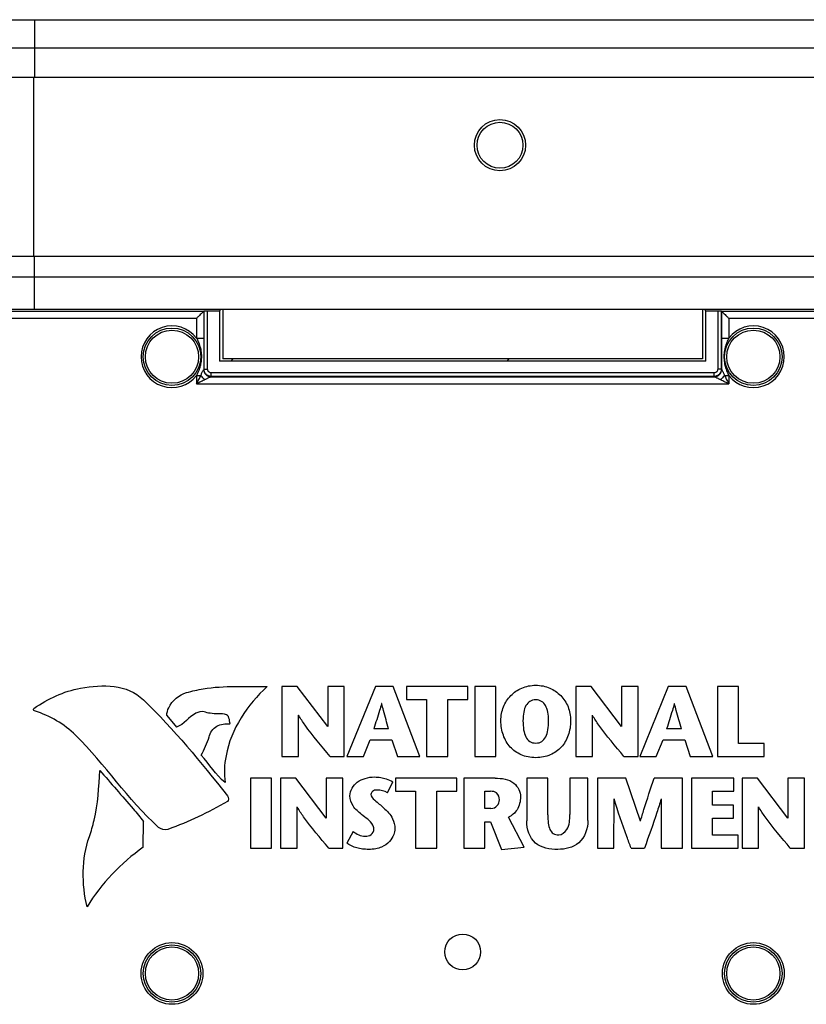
# Model space of a CAD drawing. Header units: inches. Extents: x 0 to 34, y 0 to 22.
# Tile 23 of 86: x 6.8 to 9.6, y 10.6 to 14.1. Entities that reach past the tile are written whole.
import ezdxf

# ---------------------------------------------------------------- set-up
doc = ezdxf.new("R2010")
doc.units = ezdxf.units.IN
doc.header["$LTSCALE"] = 1.87
doc.header["$MEASUREMENT"] = 0
doc.layers.get('0').update_dxf_attribs({"linetype": 'CONTINUOUS'})
doc.layers.add('COSMETIC', color=7, linetype='CONTINUOUS')

msp = doc.modelspace()

# ---------------------------------------------------------------- linework, layer by layer
at = {"color": 7, "linetype": 'CONTINUOUS'}
for p, q in [((4.98498, 14.07466), (12.03637, 14.07466)), ((6.88855, 14.07466), (6.88855, 13.87466)), ((4.88645, 13.97616), (12.1349, 13.97616)), ((5.0728, 13.87466), (11.9478, 13.87466)), ((6.8853, 13.87466), (6.8853, 13.24966)), ((11.9478, 13.24966), (5.0728, 13.24966)), ((6.88855, 13.06457), (6.88855, 13.24966)), ((10.13051, 13.17703), (6.88855, 13.17703)), ((6.04668, 13.05858), (7.47847, 13.05858)), ((10.13051, 13.06457), (6.88855, 13.06457)), ((7.47847, 13.05858), (7.47948, 13.05959)), ((7.47847, 13.05858), (7.47847, 12.96458)), ((7.47948, 12.85608), (7.47948, 13.05959)), ((7.49197, 12.85608), (7.49197, 13.05991)), ((7.49197, 13.05991), (7.53307, 13.05991)), ((7.53765, 13.06449), (7.53307, 13.05991)), ((7.53307, 13.05991), (7.53307, 12.88468)), ((9.22294, 13.06449), (7.53765, 13.06449)), ((7.5453, 13.06449), (7.5453, 12.89216)), ((9.2153, 13.06449), (9.2153, 12.89216)), ((9.22752, 13.05991), (9.22294, 13.06449)), ((9.22752, 13.05991), (9.26862, 13.05991)), ((9.22752, 12.88468), (9.22752, 13.05991)), ((9.26862, 13.05991), (9.26862, 12.85608)), ((9.28111, 13.05959), (9.28111, 12.85608)), ((9.28212, 13.05858), (9.28111, 13.05959)), ((9.28212, 13.05858), (10.71392, 13.05858)), ((9.28212, 13.05858), (9.28212, 12.96458)), ((6.07167, 13.03359), (7.45348, 13.03359)), ((7.45348, 13.03359), (7.45348, 12.96458)), ((9.30711, 13.03359), (10.68892, 13.03359)), ((9.30711, 13.03359), (9.30711, 12.96458)), ((7.45348, 12.96458), (7.47847, 12.96458)), ((9.28212, 12.96458), (9.30711, 12.96458)), ((9.22752, 12.88468), (7.53307, 12.88468)), ((9.2153, 12.89216), (7.5453, 12.89216)), ((7.47948, 12.85608), (7.47842, 12.85502)), ((7.47948, 12.85608), (7.49197, 12.85608)), ((7.50447, 12.83109), (7.50447, 12.84359)), ((9.25612, 12.84359), (7.50447, 12.84359)), ((9.25612, 12.83109), (9.25612, 12.84359)), ((9.28111, 12.85608), (9.26862, 12.85608)), ((9.28111, 12.85608), (9.28217, 12.85502)), ((7.45348, 12.83475), (7.45348, 12.80509)), ((7.45348, 12.83474), (7.4683, 12.83474)), ((7.45348, 12.80509), (9.30711, 12.80509)), ((7.50447, 12.83109), (7.50346, 12.83008)), ((7.50346, 12.83008), (9.25713, 12.83008)), ((9.25612, 12.83109), (7.50447, 12.83109)), ((9.25612, 12.83109), (9.25713, 12.83008)), ((9.29229, 12.83474), (9.30711, 12.83474)), ((9.30711, 12.83474), (9.30711, 12.80509)), ((7.75069, 11.75018), (7.75069, 11.50605)), ((7.80404, 11.75018), (7.75069, 11.75018)), ((7.91007, 11.61032), (7.80404, 11.75018)), ((7.96797, 11.75018), (7.91007, 11.75018)), ((7.91007, 11.75018), (7.91007, 11.61032)), ((7.96797, 11.50605), (7.96797, 11.75018)), ((8.07673, 11.75018), (7.97734, 11.50605)), ((8.13846, 11.75018), (8.07673, 11.75018)), ((8.23123, 11.50605), (8.13846, 11.75018)), ((8.39862, 11.75018), (8.18412, 11.75018)), ((8.18412, 11.75018), (8.18412, 11.70449)), ((8.39862, 11.70449), (8.39862, 11.75018)), ((8.49593, 11.75018), (8.42233, 11.75018)), ((8.42233, 11.75018), (8.42233, 11.50605)), ((8.49593, 11.50605), (8.49593, 11.75018)), ((8.82744, 11.75018), (8.77407, 11.75018)), ((8.77407, 11.75018), (8.77407, 11.50605)), ((8.93345, 11.61032), (8.82744, 11.75018)), ((8.99134, 11.75018), (8.93345, 11.75018)), ((8.93345, 11.75018), (8.93345, 11.61032)), ((8.99134, 11.50605), (8.99134, 11.75018)), ((9.09664, 11.75018), (8.99725, 11.50605)), ((9.15838, 11.75018), (9.09664, 11.75018)), ((9.25115, 11.50605), (9.15838, 11.75018)), ((9.34112, 11.75018), (9.26753, 11.75018)), ((9.26753, 11.75018), (9.26753, 11.50605)), ((9.34112, 11.55174), (9.34112, 11.75018)), ((8.18412, 11.70449), (8.25457, 11.70449)), ((8.25457, 11.70449), (8.25457, 11.50605)), ((8.32817, 11.70449), (8.39862, 11.70449)), ((8.32817, 11.50605), (8.32817, 11.70449)), ((7.34958, 11.64878), (7.38335, 11.60874)), ((7.80858, 11.50605), (7.80863, 11.64993)), ((8.83197, 11.50605), (8.83201, 11.64993)), ((8.12207, 11.603), (8.07081, 11.603)), ((9.14198, 11.603), (9.09072, 11.603)), ((8.03487, 11.50605), (8.05825, 11.56429)), ((8.05825, 11.56429), (8.13393, 11.56429)), ((8.13393, 11.56429), (8.1531, 11.50605)), ((9.05479, 11.50605), (9.07816, 11.56429)), ((9.07816, 11.56429), (9.15384, 11.56429)), ((9.15384, 11.56429), (9.17302, 11.50605)), ((9.4304, 11.55174), (9.34112, 11.55174)), ((9.4304, 11.50605), (9.4304, 11.55174)), ((7.75069, 11.50605), (7.80858, 11.50605)), ((7.9188, 11.50605), (7.96797, 11.50605)), ((7.97734, 11.50605), (8.03487, 11.50605)), ((8.1531, 11.50605), (8.23123, 11.50605)), ((8.25457, 11.50605), (8.32817, 11.50605)), ((8.42233, 11.50605), (8.49593, 11.50605)), ((8.77407, 11.50605), (8.83197, 11.50605)), ((8.94217, 11.50605), (8.99134, 11.50605)), ((8.99725, 11.50605), (9.05479, 11.50605)), ((9.17302, 11.50605), (9.25115, 11.50605)), ((9.26753, 11.50605), (9.4304, 11.50605)), ((7.71443, 11.43048), (7.64084, 11.43048)), ((7.64084, 11.43048), (7.64084, 11.18635)), ((7.71443, 11.18635), (7.71443, 11.43048)), ((7.79911, 11.43048), (7.74575, 11.43048)), ((7.74575, 11.43048), (7.74575, 11.18635)), ((7.90512, 11.29062), (7.79911, 11.43048)), ((7.96302, 11.43048), (7.90512, 11.43048)), ((7.90512, 11.43048), (7.90512, 11.29062)), ((7.96302, 11.18635), (7.96302, 11.43048)), ((8.36054, 11.43048), (8.14604, 11.43048)), ((8.14604, 11.43048), (8.14604, 11.3848)), ((8.36054, 11.3848), (8.36054, 11.43048)), ((8.49306, 11.43048), (8.38425, 11.43048)), ((8.38425, 11.43048), (8.38425, 11.18635)), ((8.67716, 11.43048), (8.60356, 11.43048)), ((8.60356, 11.43048), (8.60356, 11.28121)), ((8.67716, 11.30283), (8.67716, 11.43048)), ((8.81666, 11.43048), (8.75318, 11.43048)), ((8.75318, 11.43048), (8.75318, 11.30389)), ((8.81666, 11.28296), (8.81666, 11.43048)), ((8.94917, 11.43048), (8.84942, 11.43048)), ((8.84942, 11.43048), (8.84942, 11.18635)), ((8.99974, 11.28017), (8.94917, 11.43048)), ((9.14552, 11.43048), (9.04787, 11.43048)), ((9.14552, 11.18635), (9.14552, 11.43048)), ((9.32514, 11.43048), (9.17692, 11.43048)), ((9.17692, 11.43048), (9.17692, 11.18635)), ((9.32514, 11.3848), (9.32514, 11.43048)), ((9.40671, 11.43048), (9.35335, 11.43048)), ((9.35335, 11.43048), (9.35335, 11.18635)), ((9.51273, 11.29062), (9.40671, 11.43048)), ((9.57062, 11.43048), (9.51273, 11.43048)), ((9.51273, 11.43048), (9.51273, 11.29062)), ((9.57062, 11.18635), (9.57062, 11.43048)), ((8.11819, 11.37991), (8.13703, 11.41828)), ((8.14604, 11.3848), (8.21649, 11.3848)), ((8.21649, 11.3848), (8.21649, 11.18635)), ((8.29009, 11.3848), (8.36054, 11.3848)), ((8.29009, 11.18635), (8.29009, 11.3848)), ((8.45784, 11.3848), (8.47736, 11.3848)), ((8.45784, 11.32481), (8.45784, 11.3848)), ((9.2505, 11.3848), (9.32514, 11.3848)), ((9.2505, 11.33666), (9.2505, 11.3848)), ((7.80364, 11.18635), (7.80369, 11.33024)), ((8.90732, 11.18635), (8.90752, 11.35817)), ((9.07173, 11.35817), (9.07194, 11.18635)), ((9.32339, 11.33666), (9.2505, 11.33666)), ((9.32339, 11.29099), (9.32339, 11.33666)), ((9.41125, 11.18635), (9.41129, 11.33024)), ((8.47875, 11.32481), (8.45784, 11.32481)), ((8.59456, 11.19019), (8.54048, 11.29483)), ((7.26762, 11.18994), (7.26884, 11.27962)), ((8.45784, 11.27877), (8.47702, 11.27877)), ((8.45784, 11.18635), (8.45784, 11.27877)), ((8.47702, 11.27877), (8.51574, 11.18216)), ((9.2505, 11.29099), (9.32339, 11.29099)), ((9.2505, 11.23204), (9.2505, 11.29099)), ((7.99856, 11.24494), (7.97624, 11.20449)), ((9.34012, 11.23204), (9.2505, 11.23204)), ((9.34012, 11.18635), (9.34012, 11.23204)), ((8.51574, 11.18216), (8.59456, 11.19019)), ((7.64084, 11.18635), (7.71443, 11.18635)), ((7.74575, 11.18635), (7.80364, 11.18635)), ((7.91385, 11.18635), (7.96302, 11.18635)), ((8.21649, 11.18635), (8.29009, 11.18635)), ((8.38425, 11.18635), (8.45784, 11.18635)), ((8.84942, 11.18635), (8.90732, 11.18635)), ((8.96696, 11.18635), (9.01335, 11.18635)), ((9.07194, 11.18635), (9.14552, 11.18635)), ((9.17692, 11.18635), (9.34012, 11.18635)), ((9.35335, 11.18635), (9.41125, 11.18635)), ((9.52145, 11.18635), (9.57062, 11.18635))]:
    msp.add_line(p, q, dxfattribs=at)
for centre, radius in [((8.5103, 13.63716), 0.08923), ((8.5103, 13.63716), 0.08), ((7.3678, 12.89966), 0.1), ((7.3678, 12.89966), 0.0925), ((9.3928, 12.89966), 0.1), ((9.3928, 12.89966), 0.0925), ((8.3803, 10.82466), 0.0625), ((7.3678, 10.74966), 0.1075), ((7.3678, 10.74966), 0.1), ((9.3928, 10.74966), 0.1075), ((9.3928, 10.74966), 0.1), ((7.3678, 10.74966), 0.0925), ((9.3928, 10.74966), 0.0925)]:
    msp.add_circle(centre, radius, dxfattribs=at)
for centre, start, end in [((7.3678, 12.89966), 37.15135, 322.85581), ((9.3928, 12.89966), 217.15134, 142.84867)]:
    msp.add_arc(centre, 0.1075, start, end, dxfattribs=at)
for points, knots in [([(6.88855, 13.17703), (6.83252, 13.17703), (6.72264, 13.177), (6.56172, 13.17684), (6.40921, 13.17661), (6.26699, 13.1763), (6.13681, 13.17595), (6.0196, 13.17557), (5.91496, 13.17518), (5.82133, 13.17478), (5.73676, 13.17438), (5.6597, 13.17398), (5.58907, 13.17358), (5.52422, 13.17318), (5.46455, 13.17278), (5.40952, 13.17238), (5.35864, 13.17199), (5.31157, 13.1716), (5.26812, 13.17122), (5.22814, 13.17084), (5.19149, 13.17047), (5.15803, 13.17012), (5.12761, 13.16977), (5.10009, 13.16945), (5.07533, 13.16913), (5.05316, 13.16884), (5.03335, 13.16856), (5.01566, 13.16831), (4.9998, 13.16806), (4.98551, 13.16784), (4.97251, 13.16762), (4.96054, 13.16742), (4.94943, 13.16722), (4.93911, 13.16704), (4.92967, 13.16686), (4.92118, 13.1667), (4.91365, 13.16655), (4.90703, 13.16643), (4.9013, 13.16631), (4.89656, 13.16624), (4.89265, 13.16612), (4.89033, 13.16617), (4.88923, 13.16606)], [0, 0, 0, 0, 0.0840711, 0.1648721, 0.2414581, 0.3129026, 0.3782796, 0.4367811, 0.4887828, 0.5352791, 0.5772792, 0.6156795, 0.6509067, 0.6832517, 0.7129984, 0.7404316, 0.7658288, 0.7893456, 0.8110575, 0.8310308, 0.8493372, 0.8660506, 0.8812439, 0.8949862, 0.9073429, 0.9183959, 0.9282593, 0.9370654, 0.9449513, 0.9520552, 0.9585129, 0.9644586, 0.97001, 0.9751958, 0.9799378, 0.9841779, 0.9879322, 0.9912436, 0.994122, 0.9965214, 0.9983537, 1, 1, 1, 1]), ([(6.88855, 13.06457), (6.83574, 13.06457), (6.73206, 13.06454), (6.58, 13.0644), (6.43542, 13.06418), (6.29997, 13.06389), (6.17528, 13.06356), (6.06235, 13.06321), (5.96112, 13.06283), (5.87039, 13.06245), (5.7885, 13.06207), (5.71396, 13.06169), (5.64568, 13.0613), (5.58296, 13.06092), (5.5253, 13.06053), (5.4722, 13.06015), (5.4232, 13.05977), (5.37795, 13.0594), (5.33619, 13.05903), (5.2978, 13.05866), (5.26264, 13.05831), (5.23059, 13.05796), (5.20152, 13.05762), (5.18313, 13.05739), (5.17441, 13.05727)], [0, 0, 0, 0, 0.0924213, 0.1814563, 0.2661216, 0.3454587, 0.418511, 0.4843428, 0.5430996, 0.5956811, 0.6431249, 0.6864104, 0.7261365, 0.7626319, 0.7961784, 0.8270603, 0.8555659, 0.8819269, 0.9062633, 0.9286423, 0.9491308, 0.9678023, 0.9847333, 1, 1, 1, 1]), ([(7.47847, 13.05858), (7.4778, 13.05791), (7.47565, 13.05576), (7.4716, 13.05171), (7.46609, 13.04621), (7.45991, 13.04002), (7.45563, 13.03574), (7.45348, 13.03359)], [0, 0, 0, 0, 0.0808883, 0.2576095, 0.4866485, 0.7415753, 1, 1, 1, 1]), ([(7.47948, 13.05959), (7.4799, 13.06001), (7.48239, 13.05942), (7.48624, 13.06009), (7.48992, 13.05991), (7.49197, 13.05991)], [0, 0, 0, 0, 0.1430506, 0.5078072, 1, 1, 1, 1]), ([(9.26862, 13.05991), (9.27067, 13.05991), (9.27435, 13.06009), (9.2782, 13.05942), (9.28069, 13.06001), (9.28111, 13.05959)], [0, 0, 0, 0, 0.4921928, 0.8569494, 1, 1, 1, 1]), ([(9.28212, 13.05858), (9.2828, 13.05791), (9.28494, 13.05576), (9.289, 13.05171), (9.2945, 13.04621), (9.30068, 13.04002), (9.30496, 13.03574), (9.30711, 13.03359)], [0, 0, 0, 0, 0.0808883, 0.2576095, 0.4866485, 0.7415753, 1, 1, 1, 1]), ([(7.45348, 12.96458), (7.45447, 12.96265), (7.45651, 12.95851), (7.45952, 12.95175), (7.46254, 12.94395), (7.46542, 12.93494), (7.46794, 12.92455), (7.46976, 12.91264), (7.47021, 12.90415), (7.47021, 12.89966)], [0, 0, 0, 0, 0.0960127, 0.2047751, 0.3277534, 0.4666864, 0.6236591, 0.8010477, 1, 1, 1, 1]), ([(7.47847, 12.96458), (7.47847, 12.962), (7.47846, 12.95669), (7.47844, 12.94851), (7.4784, 12.93989), (7.47835, 12.93078), (7.4783, 12.92109), (7.47826, 12.91065), (7.47824, 12.90342), (7.47824, 12.89966)], [0, 0, 0, 0, 0.1194276, 0.2453432, 0.3778724, 0.5176603, 0.6661473, 0.8259493, 1, 1, 1, 1]), ([(9.28212, 12.96458), (9.28212, 12.96268), (9.28213, 12.95796), (9.28215, 12.95025), (9.28218, 12.94126), (9.28223, 12.93166), (9.28229, 12.92139), (9.28234, 12.91063), (9.28235, 12.90332), (9.28235, 12.89966)], [0, 0, 0, 0, 0.0878317, 0.218209, 0.3562455, 0.5029756, 0.6620754, 0.8307653, 1, 1, 1, 1]), ([(9.30711, 12.96458), (9.30639, 12.96318), (9.30457, 12.95953), (9.30169, 12.95322), (9.2985, 12.94522), (9.2954, 12.93582), (9.2927, 12.92487), (9.29083, 12.91262), (9.29038, 12.90402), (9.29038, 12.89966)], [0, 0, 0, 0, 0.0700069, 0.1807279, 0.3071044, 0.4516942, 0.6192592, 0.8064657, 1, 1, 1, 1]), ([(7.47021, 12.89966), (7.47021, 12.89701), (7.47004, 12.8915), (7.46921, 12.8829), (7.46768, 12.87371), (7.46534, 12.86404), (7.46213, 12.85408), (7.45816, 12.84424), (7.45507, 12.83784), (7.45348, 12.83474)], [0, 0, 0, 0, 0.1171872, 0.2443874, 0.382542, 0.5299434, 0.6850565, 0.8455537, 1, 1, 1, 1]), ([(7.47824, 12.89966), (7.47824, 12.89771), (7.47825, 12.89366), (7.47826, 12.88728), (7.47829, 12.88029), (7.47833, 12.87259), (7.47838, 12.86409), (7.47841, 12.85815), (7.47842, 12.85502)], [0, 0, 0, 0, 0.1307424, 0.272638, 0.4286522, 0.6003834, 0.7899981, 1, 1, 1, 1]), ([(9.28235, 12.89966), (9.28235, 12.89715), (9.28234, 12.89189), (9.28232, 12.88363), (9.28227, 12.87458), (9.28222, 12.86496), (9.28219, 12.85834), (9.28217, 12.85502)], [0, 0, 0, 0, 0.1686429, 0.353394, 0.5550423, 0.7773828, 1, 1, 1, 1]), ([(9.29038, 12.89966), (9.29038, 12.89648), (9.29063, 12.88987), (9.2918, 12.8797), (9.29318, 12.87276), (9.29403, 12.86923)], [0, 0, 0, 0, 0.310128, 0.6455622, 1, 1, 1, 1]), ([(7.4683, 12.83474), (7.46886, 12.83626), (7.47003, 12.83926), (7.47202, 12.84345), (7.47406, 12.84787), (7.47618, 12.85043), (7.47746, 12.856), (7.47843, 12.85499)], [0, 0, 0, 0, 0.2151706, 0.4214469, 0.6260865, 0.8147061, 1, 1, 1, 1]), ([(7.47842, 12.85502), (7.47843, 12.85177), (7.47975, 12.8452), (7.48532, 12.83692), (7.49363, 12.83137), (7.50021, 12.83008), (7.50346, 12.83008)], [0, 0, 0, 0, 0.2502538, 0.4998625, 0.7494994, 1, 1, 1, 1]), ([(7.50447, 12.83109), (7.50342, 12.83109), (7.50129, 12.83122), (7.49808, 12.83185), (7.49479, 12.83295), (7.49143, 12.83464), (7.48804, 12.83708), (7.48478, 12.84043), (7.48196, 12.84478), (7.47996, 12.85011), (7.47948, 12.85405), (7.47948, 12.85608)], [0, 0, 0, 0, 0.0803097, 0.1626293, 0.2498288, 0.3447002, 0.4500539, 0.5681637, 0.6998197, 0.8441559, 1, 1, 1, 1]), ([(7.50447, 12.84359), (7.50341, 12.84359), (7.50115, 12.84387), (7.49841, 12.84503), (7.49625, 12.84658), (7.49462, 12.84825), (7.49321, 12.85043), (7.49222, 12.85309), (7.49197, 12.85506), (7.49197, 12.85608)], [0, 0, 0, 0, 0.1624916, 0.3442636, 0.4496852, 0.5678302, 0.6995003, 0.843886, 1, 1, 1, 1]), ([(9.26862, 12.85608), (9.26862, 12.85502), (9.26833, 12.85276), (9.26718, 12.85002), (9.26562, 12.84786), (9.26395, 12.84624), (9.26178, 12.84483), (9.25911, 12.84383), (9.25714, 12.84359), (9.25612, 12.84359)], [0, 0, 0, 0, 0.1624916, 0.3442636, 0.4496852, 0.5678302, 0.6995003, 0.843886, 1, 1, 1, 1]), ([(9.28111, 12.85608), (9.28111, 12.85503), (9.28098, 12.8529), (9.28036, 12.84969), (9.27926, 12.84641), (9.27756, 12.84304), (9.27512, 12.83965), (9.27177, 12.8364), (9.26742, 12.83357), (9.2621, 12.83158), (9.25816, 12.83109), (9.25612, 12.83109)], [0, 0, 0, 0, 0.0803097, 0.1626293, 0.2498288, 0.3447002, 0.4500539, 0.5681637, 0.6998197, 0.8441559, 1, 1, 1, 1]), ([(9.25713, 12.83008), (9.26039, 12.83008), (9.26697, 12.83137), (9.27527, 12.83693), (9.28085, 12.84521), (9.28216, 12.85177), (9.28217, 12.85502)], [0, 0, 0, 0, 0.2506261, 0.5003457, 0.7499053, 1, 1, 1, 1]), ([(9.28217, 12.85499), (9.28266, 12.85563), (9.28355, 12.85245), (9.28485, 12.85087), (9.28641, 12.8477), (9.28828, 12.84415), (9.29036, 12.8397), (9.29165, 12.83648), (9.29229, 12.83474)], [0, 0, 0, 0, 0.1074813, 0.2107139, 0.3558186, 0.5399155, 0.7551282, 1, 1, 1, 1]), ([(9.29403, 12.86923), (9.29491, 12.86558), (9.29688, 12.85866), (9.30037, 12.84919), (9.30382, 12.84134), (9.30609, 12.83673), (9.30711, 12.83474)], [0, 0, 0, 0, 0.3045932, 0.5829533, 0.8185648, 1, 1, 1, 1]), ([(7.45348, 12.80509), (7.45612, 12.81035), (7.46106, 12.82023), (7.46599, 12.83012), (7.4683, 12.83474)], [0, 0, 0, 0, 0.5327771, 1, 1, 1, 1]), ([(7.48313, 12.81991), (7.47851, 12.81761), (7.46862, 12.81267), (7.45874, 12.80773), (7.45348, 12.80509)], [0, 0, 0, 0, 0.4672366, 1, 1, 1, 1]), ([(7.48313, 12.81991), (7.48118, 12.82118), (7.47742, 12.82405), (7.47244, 12.82904), (7.46956, 12.83279), (7.4683, 12.83474)], [0, 0, 0, 0, 0.329659, 0.6703391, 1, 1, 1, 1]), ([(7.50343, 12.83008), (7.50434, 12.82883), (7.49838, 12.8279), (7.49547, 12.8256), (7.49092, 12.82367), (7.48696, 12.82176), (7.48435, 12.82053), (7.48313, 12.81991)], [0, 0, 0, 0, 0.2055707, 0.4098189, 0.6211559, 0.8184323, 1, 1, 1, 1]), ([(9.27747, 12.81991), (9.27619, 12.82055), (9.27359, 12.82179), (9.26979, 12.82358), (9.26621, 12.82526), (9.26325, 12.82675), (9.26063, 12.82794), (9.25925, 12.82903), (9.25673, 12.82956), (9.25717, 12.83008)], [0, 0, 0, 0, 0.1892815, 0.3790449, 0.5562758, 0.7081173, 0.8265175, 0.9104665, 1, 1, 1, 1]), ([(9.29229, 12.83474), (9.29103, 12.83279), (9.28815, 12.82904), (9.28317, 12.82405), (9.27941, 12.82117), (9.27747, 12.81991)], [0, 0, 0, 0, 0.3296599, 0.6703403, 1, 1, 1, 1]), ([(9.30711, 12.80509), (9.30412, 12.80659), (9.29849, 12.8094), (9.29059, 12.81335), (9.28371, 12.81679), (9.27945, 12.81892), (9.27747, 12.81991)], [0, 0, 0, 0, 0.3033133, 0.5691686, 0.799216, 1, 1, 1, 1]), ([(9.29229, 12.83474), (9.29328, 12.83275), (9.29541, 12.8285), (9.29885, 12.82161), (9.3028, 12.81371), (9.30562, 12.80809), (9.30711, 12.80509)], [0, 0, 0, 0, 0.2007802, 0.4308288, 0.6966853, 1, 1, 1, 1]), ([(7.41851, 11.72885), (7.43766, 11.73428), (7.52984, 11.75557), (7.62526, 11.74905), (7.69957, 11.74966)], [0, 0, 0, 0, 0.2112932, 1, 1, 1, 1]), ([(7.69957, 11.74966), (7.62994, 11.68732), (7.55459, 11.57279), (7.54856, 11.44616), (7.55258, 11.41518)], [0, 0, 0, 0, 0.7494718, 1, 1, 1, 1]), ([(8.5136, 11.6309), (8.5136, 11.64799), (8.52001, 11.68051), (8.54579, 11.7204), (8.5783, 11.74296), (8.60919, 11.75264), (8.63496, 11.75522), (8.66074, 11.75264), (8.69163, 11.74296), (8.72414, 11.7204), (8.74992, 11.68051), (8.75634, 11.64799), (8.75634, 11.6309)], [0, 0, 0, 0, 0.1249994, 0.2499988, 0.3749981, 0.4374978, 0.4999975, 0.5624978, 0.6249981, 0.7499988, 0.8749994, 1, 1, 1, 1]), ([(7.34958, 11.64878), (7.35012, 11.65813), (7.35958, 11.6941), (7.39239, 11.72143), (7.41851, 11.72885)], [0, 0, 0, 0, 0.2565581, 1, 1, 1, 1]), ([(8.09791, 11.69116), (8.09783, 11.69084), (8.09555, 11.6824), (8.08717, 11.65281), (8.07738, 11.624), (8.07081, 11.603)], [0, 0, 0, 0, 0.0108406, 0.2843064, 1, 1, 1, 1]), ([(8.12207, 11.603), (8.11626, 11.62398), (8.10789, 11.65292), (8.10029, 11.68241), (8.09819, 11.69084), (8.09811, 11.69116)], [0, 0, 0, 0, 0.7148428, 0.9891448, 1, 1, 1, 1]), ([(8.6796, 11.6309), (8.6796, 11.64171), (8.67794, 11.66159), (8.67005, 11.68474), (8.6585, 11.69727), (8.64625, 11.70252), (8.63497, 11.7039), (8.62369, 11.70252), (8.61144, 11.69727), (8.59988, 11.68474), (8.59199, 11.66159), (8.59033, 11.64171), (8.59033, 11.6309)], [0, 0, 0, 0, 0.1250401, 0.2500802, 0.3751203, 0.4376403, 0.5001604, 0.5626403, 0.6251203, 0.7500802, 0.8750401, 1, 1, 1, 1]), ([(9.11783, 11.69116), (9.11775, 11.69084), (9.11547, 11.6824), (9.10708, 11.65281), (9.0973, 11.624), (9.09072, 11.603)], [0, 0, 0, 0, 0.0108406, 0.2843049, 1, 1, 1, 1]), ([(9.14198, 11.603), (9.13617, 11.62398), (9.12781, 11.65292), (9.12021, 11.68241), (9.11811, 11.69084), (9.11803, 11.69116)], [0, 0, 0, 0, 0.7148451, 0.9891449, 1, 1, 1, 1]), ([(7.55726, 11.6518), (7.53904, 11.65673), (7.51205, 11.65276), (7.48648, 11.65944), (7.4797, 11.66207)], [0, 0, 0, 0, 0.7218139, 1, 1, 1, 1]), ([(7.56887, 11.62004), (7.57041, 11.61999), (7.56874, 11.62829), (7.56777, 11.63619), (7.56364, 11.65008), (7.55726, 11.6518)], [0, 0, 0, 0, 0.1320339, 0.4323689, 1, 1, 1, 1]), ([(7.9188, 11.50605), (7.88895, 11.54215), (7.84982, 11.58785), (7.8157, 11.63788), (7.80892, 11.64968), (7.80874, 11.64999)], [0, 0, 0, 0, 0.7749615, 0.9939665, 1, 1, 1, 1]), ([(8.94217, 11.50605), (8.91232, 11.54215), (8.8732, 11.58785), (8.83908, 11.63788), (8.8323, 11.64968), (8.83211, 11.64999)], [0, 0, 0, 0, 0.7749487, 0.9939675, 1, 1, 1, 1]), ([(7.49695, 11.57425), (7.50087, 11.58909), (7.5201, 11.61865), (7.55357, 11.6205), (7.56887, 11.62004)], [0, 0, 0, 0, 0.5006042, 1, 1, 1, 1]), ([(8.75634, 11.6309), (8.75634, 11.61268), (8.75053, 11.57833), (8.72614, 11.53677), (8.69397, 11.51353), (8.66231, 11.50362), (8.63496, 11.50098), (8.60762, 11.50362), (8.57596, 11.51353), (8.5438, 11.53677), (8.5194, 11.57833), (8.5136, 11.61268), (8.5136, 11.6309)], [0, 0, 0, 0, 0.1250029, 0.2500058, 0.3750087, 0.4375101, 0.5000116, 0.5625101, 0.6250087, 0.7500058, 0.8750029, 1, 1, 1, 1]), ([(8.59033, 11.6309), (8.59033, 11.61939), (8.59181, 11.59812), (8.59931, 11.57314), (8.61077, 11.55952), (8.62324, 11.55379), (8.63497, 11.55229), (8.64669, 11.55379), (8.65917, 11.55952), (8.67062, 11.57314), (8.67812, 11.59812), (8.6796, 11.61939), (8.6796, 11.6309)], [0, 0, 0, 0, 0.1249603, 0.2499206, 0.3748808, 0.437361, 0.4998411, 0.562361, 0.6248808, 0.7499206, 0.8749603, 1, 1, 1, 1]), ([(7.07988, 11.22682), (7.08656, 11.24551), (7.10841, 11.32076), (7.11348, 11.39947), (7.11613, 11.45767)], [0, 0, 0, 0, 0.2541044, 1, 1, 1, 1]), ([(7.11613, 11.45767), (7.15488, 11.413), (7.20679, 11.35451), (7.25685, 11.29443), (7.26884, 11.27962)], [0, 0, 0, 0, 0.7562933, 1, 1, 1, 1]), ([(7.98775, 11.36909), (7.98775, 11.38704), (8.00485, 11.4155), (8.04088, 11.4316), (8.06949, 11.43566), (8.09422, 11.4335), (8.11579, 11.42829), (8.12981, 11.42278), (8.13703, 11.41828)], [0, 0, 0, 0, 0.2929065, 0.4578922, 0.638037, 0.7575514, 0.8611399, 1, 1, 1, 1]), ([(8.49306, 11.43048), (8.51578, 11.43048), (8.56097, 11.42552), (8.58164, 11.38286), (8.58164, 11.36526)], [0, 0, 0, 0, 0.5635906, 1, 1, 1, 1]), ([(8.99974, 11.28017), (9.00351, 11.29391), (9.01814, 11.34446), (9.03541, 11.39419), (9.04787, 11.43048)], [0, 0, 0, 0, 0.2706703, 1, 1, 1, 1]), ([(8.02822, 11.30389), (8.01767, 11.31313), (7.99603, 11.3295), (7.98775, 11.35674), (7.98775, 11.36909)], [0, 0, 0, 0, 0.5317561, 1, 1, 1, 1]), ([(8.08227, 11.38898), (8.07668, 11.38898), (8.06604, 11.38766), (8.0566, 11.36945), (8.07931, 11.34836), (8.09495, 11.3365), (8.10493, 11.32726)], [0, 0, 0, 0, 0.1793243, 0.3057638, 0.5640591, 1, 1, 1, 1]), ([(8.50806, 11.3548), (8.50806, 11.36341), (8.50268, 11.38192), (8.48472, 11.3848), (8.47736, 11.3848)], [0, 0, 0, 0, 0.5392793, 1, 1, 1, 1]), ([(8.58164, 11.36526), (8.58164, 11.34972), (8.57515, 11.31993), (8.55204, 11.30051), (8.54048, 11.29483)], [0, 0, 0, 0, 0.5469416, 1, 1, 1, 1]), ([(7.91385, 11.18635), (7.88401, 11.22246), (7.84488, 11.26815), (7.81075, 11.31819), (7.80398, 11.32998), (7.80379, 11.3303)], [0, 0, 0, 0, 0.7749501, 0.9939667, 1, 1, 1, 1]), ([(8.10493, 11.32726), (8.11694, 11.31604), (8.13798, 11.29522), (8.144, 11.26602), (8.144, 11.25401)], [0, 0, 0, 0, 0.5777249, 1, 1, 1, 1]), ([(8.47875, 11.32481), (8.48681, 11.32481), (8.5027, 11.33194), (8.50806, 11.34771), (8.50806, 11.3548)], [0, 0, 0, 0, 0.5317941, 1, 1, 1, 1]), ([(8.96696, 11.18635), (8.96196, 11.19975), (8.94081, 11.25654), (8.92102, 11.31388), (8.90772, 11.35823)], [0, 0, 0, 0, 0.2359999, 1, 1, 1, 1]), ([(9.07153, 11.35823), (9.07143, 11.3579), (9.06679, 11.34214), (9.04893, 11.28433), (9.02848, 11.22773), (9.01335, 11.18635)], [0, 0, 0, 0, 0.0056677, 0.2716753, 1, 1, 1, 1]), ([(9.52145, 11.18635), (9.49161, 11.22246), (9.45248, 11.26815), (9.41836, 11.31819), (9.41158, 11.32998), (9.4114, 11.3303)], [0, 0, 0, 0, 0.7749497, 0.9939664, 1, 1, 1, 1]), ([(8.07111, 11.25331), (8.07111, 11.25809), (8.06305, 11.28052), (8.04166, 11.29215), (8.02822, 11.30389)], [0, 0, 0, 0, 0.2115289, 1, 1, 1, 1]), ([(8.67716, 11.30283), (8.67716, 11.29301), (8.67775, 11.27565), (8.68214, 11.25245), (8.695, 11.23545), (8.70831, 11.23309), (8.71482, 11.23309)], [0, 0, 0, 0, 0.3292003, 0.5820272, 0.7815381, 1, 1, 1, 1]), ([(8.71482, 11.23309), (8.72602, 11.23309), (8.75375, 11.25461), (8.75318, 11.28597), (8.75318, 11.30389)], [0, 0, 0, 0, 0.3845251, 1, 1, 1, 1]), ([(8.71135, 11.18216), (8.68454, 11.18216), (8.62291, 11.19179), (8.60356, 11.25365), (8.60356, 11.28121)], [0, 0, 0, 0, 0.4930919, 1, 1, 1, 1]), ([(8.81666, 11.28296), (8.81666, 11.25497), (8.79642, 11.19494), (8.73705, 11.18216), (8.71135, 11.18216)], [0, 0, 0, 0, 0.5212863, 1, 1, 1, 1]), ([(8.144, 11.25401), (8.144, 11.2471), (8.14046, 11.23103), (8.12622, 11.20686), (8.10259, 11.19071), (8.07673, 11.18336), (8.05419, 11.18164), (8.03176, 11.18298), (8.0052, 11.18798), (7.98635, 11.19637), (7.97624, 11.20449)], [0, 0, 0, 0, 0.0988908, 0.2304884, 0.3931282, 0.4935954, 0.613084, 0.7149368, 0.8143846, 1, 1, 1, 1]), ([(7.99856, 11.24494), (8.01053, 11.23577), (8.03193, 11.22438), (8.06299, 11.23097), (8.07111, 11.24603), (8.07111, 11.25331)], [0, 0, 0, 0, 0.5101008, 0.7536341, 1, 1, 1, 1])]:
    msp.add_open_spline(points, degree=3, knots=knots, dxfattribs=at)
for points in [[(6.88661, 11.67329), (6.93835, 11.70858), (6.98835, 11.73293), (7.04968, 11.74414)], [(7.04968, 11.74414), (7.12696, 11.75826), (7.21067, 11.7593), (7.26843, 11.70367)], [(6.88937, 11.66478), (6.88504, 11.66612), (6.88426, 11.67168), (6.88661, 11.67329)], [(7.26843, 11.70367), (7.37742, 11.59867), (7.4657, 11.48849), (7.56135, 11.36849)], [(7.0323, 11.57983), (6.99197, 11.61956), (6.94351, 11.64795), (6.88937, 11.66478)], [(7.45112, 11.65661), (7.42648, 11.64403), (7.40978, 11.61687), (7.38335, 11.60874)], [(7.4797, 11.66207), (7.47065, 11.66558), (7.45975, 11.66103), (7.45112, 11.65661)], [(7.3206, 11.25911), (7.21159, 11.35817), (7.13691, 11.47674), (7.0323, 11.57983)], [(7.46962, 11.51057), (7.48017, 11.53112), (7.49105, 11.55192), (7.49695, 11.57425)], [(7.55258, 11.41518), (7.51995, 11.44184), (7.49829, 11.47969), (7.46962, 11.51057)], [(7.56135, 11.36849), (7.56511, 11.36377), (7.5648, 11.35085), (7.56149, 11.34898)], [(8.11819, 11.37991), (8.10764, 11.38632), (8.09462, 11.38898), (8.08227, 11.38898)], [(7.56149, 11.34898), (7.49356, 11.31028), (7.4263, 11.27847), (7.35385, 11.25177)], [(7.35385, 11.25177), (7.34233, 11.24751), (7.3278, 11.25258), (7.3206, 11.25911)], [(7.07204, 10.98153), (7.05336, 11.06117), (7.05235, 11.14979), (7.07988, 11.22682)], [(7.26762, 11.18994), (7.19001, 11.13468), (7.12119, 11.06314), (7.07204, 10.98153)]]:
    msp.add_open_spline(points, degree=3, dxfattribs=at)
at = {"layer": 'COSMETIC', "color": 2, "linetype": 'CONTINUOUS'}
for p, q in [((7.57344, 12.88468), (7.58092, 12.89216)), ((8.53511, 12.88468), (8.54259, 12.89216))]:
    msp.add_line(p, q, dxfattribs=at)

doc.saveas('drawing.dxf')
